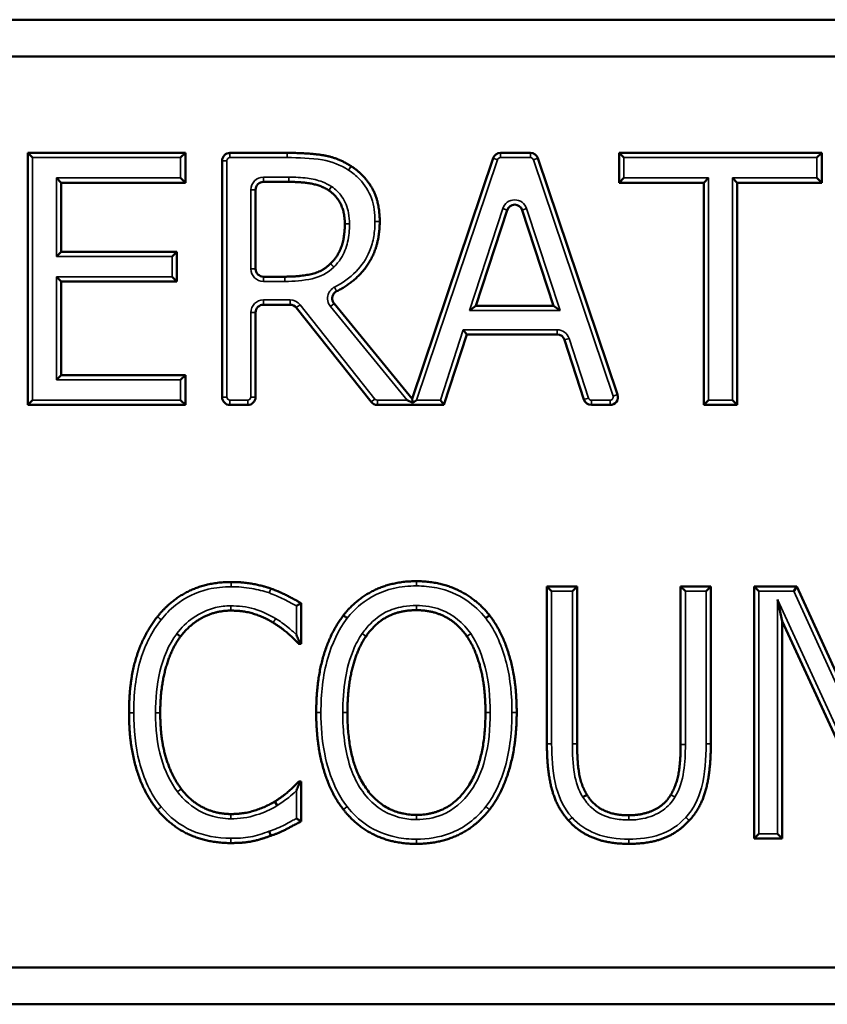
# Model space of a CAD drawing. Header units: inches. Extents: x 0 to 136, y 2 to 86.
# Tile 91 of 160: x 77.541 to 78.054, y 57.64 to 58.265. Entities that reach past the tile are written whole.
import ezdxf

# ---------------------------------------------------------------- set-up
doc = ezdxf.new("R2010")
doc.units = ezdxf.units.IN
doc.header["$LTSCALE"] = 4
doc.header["$MEASUREMENT"] = 0
doc.layers.add('Visible (ANSI)', color=7, linetype='Continuous', lineweight=50)
doc.layers.add('Visible Narrow (ANSI)', color=7, linetype='Continuous', lineweight=35)

msp = doc.modelspace()

# ---------------------------------------------------------------- linework, layer by layer
at = {"layer": 'Visible (ANSI)'}
for p, q in [((78.5716, 58.2654), (76.8841, 58.2654)), ((76.90754, 58.24196), (78.54816, 58.24196)), ((77.54933, 58.17784), (77.54633, 58.18084)), ((77.54633, 58.02084), (77.54633, 58.18084)), ((77.54633, 58.18084), (77.64642, 58.18084)), ((77.64342, 58.17784), (77.64642, 58.18084)), ((77.64642, 58.18084), (77.64642, 58.16191)), ((77.66976, 58.02584), (77.66976, 58.17584)), ((77.67476, 58.18084), (77.71099, 58.18084)), ((77.79037, 58.02477), (77.84184, 58.17744)), ((77.84658, 58.18084), (77.86559, 58.18084)), ((77.87033, 58.17744), (77.92089, 58.02744)), ((77.92495, 58.17784), (77.92195, 58.18084)), ((77.92195, 58.16191), (77.92195, 58.18084)), ((77.92195, 58.18084), (78.05057, 58.18084)), ((78.04757, 58.17784), (78.05057, 58.18084)), ((78.05057, 58.18084), (78.05057, 58.16191)), ((77.56459, 58.16491), (77.56759, 58.16191)), ((77.64342, 58.16491), (77.64642, 58.16191)), ((77.92495, 58.16491), (77.92195, 58.16191)), ((77.97863, 58.16491), (77.97563, 58.16191)), ((77.99389, 58.16491), (77.99689, 58.16191)), ((78.04757, 58.16491), (78.05057, 58.16191)), ((77.56759, 58.16191), (77.56759, 58.11809)), ((77.64642, 58.16191), (77.56759, 58.16191)), ((77.69103, 58.15743), (77.69103, 58.10727)), ((77.71216, 58.16243), (77.69603, 58.16243)), ((77.97563, 58.16191), (77.92195, 58.16191)), ((77.97563, 58.02084), (77.97563, 58.16191)), ((78.05057, 58.16191), (77.99689, 58.16191)), ((77.99689, 58.16191), (77.99689, 58.02084)), ((77.85082, 58.14456), (77.83093, 58.08373)), ((77.88033, 58.08373), (77.86033, 58.14457)), ((77.56459, 58.11509), (77.56759, 58.11809)), ((77.56759, 58.11809), (77.64111, 58.11809)), ((77.63811, 58.11509), (77.64111, 58.11809)), ((77.64111, 58.11809), (77.64111, 58.09915)), ((77.56459, 58.10215), (77.56759, 58.09915)), ((77.63811, 58.10215), (77.64111, 58.09915)), ((77.69603, 58.10227), (77.7097, 58.10227)), ((77.64111, 58.09915), (77.56759, 58.09915)), ((77.56759, 58.09915), (77.56759, 58.03977)), ((77.71299, 58.0845), (77.69603, 58.0845)), ((77.76447, 58.02273), (77.7169, 58.08261)), ((77.74086, 58.08534), (77.79037, 58.02477)), ((77.82679, 58.08073), (77.83093, 58.08373)), ((77.83093, 58.08373), (77.88033, 58.08373)), ((77.88447, 58.08073), (77.88033, 58.08373)), ((77.69103, 58.0795), (77.69103, 58.02584)), ((77.82509, 58.06557), (77.81057, 58.02084)), ((77.82291, 58.06857), (77.82509, 58.06557)), ((77.88253, 58.06557), (77.82509, 58.06557)), ((77.89956, 58.0243), (77.88729, 58.06212)), ((77.56459, 58.03677), (77.56759, 58.03977)), ((77.56759, 58.03977), (77.64642, 58.03977)), ((77.64342, 58.03677), (77.64642, 58.03977)), ((77.64642, 58.03977), (77.64642, 58.02084)), ((77.54933, 58.02384), (77.54633, 58.02084)), ((77.64642, 58.02084), (77.54633, 58.02084)), ((77.64342, 58.02384), (77.64642, 58.02084)), ((77.68603, 58.02084), (77.67476, 58.02084)), ((77.81057, 58.02084), (77.76838, 58.02084)), ((77.78726, 58.02384), (77.79085, 58.02214)), ((77.79037, 58.02477), (77.79085, 58.02214)), ((77.79323, 58.02384), (77.79085, 58.02214)), ((77.80839, 58.02384), (77.81057, 58.02084)), ((77.91615, 58.02084), (77.90432, 58.02084)), ((77.97863, 58.02384), (77.97563, 58.02084)), ((77.99689, 58.02084), (77.97563, 58.02084)), ((77.99389, 58.02384), (77.99689, 58.02084)), ((77.87905, 57.90261), (77.87605, 57.90561)), ((77.87605, 57.80577), (77.87605, 57.90561)), ((77.87605, 57.90561), (77.89524, 57.90561)), ((77.89224, 57.90261), (77.89524, 57.90561)), ((77.89524, 57.90561), (77.89524, 57.80577)), ((77.96398, 57.90261), (77.96098, 57.90561)), ((77.96098, 57.80525), (77.96098, 57.90561)), ((77.96098, 57.90561), (77.98017, 57.90561)), ((77.97717, 57.90261), (77.98017, 57.90561)), ((77.98017, 57.90561), (77.98017, 57.80577)), ((78.01065, 57.90261), (78.00765, 57.90561)), ((78.00765, 57.74561), (78.00765, 57.90561)), ((78.00765, 57.90561), (78.03475, 57.90561)), ((78.03283, 57.90261), (78.03475, 57.90561)), ((78.03475, 57.90561), (78.09258, 57.77893)), ((77.71994, 57.89498), (77.71994, 57.8693)), ((78.02255, 57.89728), (78.02555, 57.88357)), ((78.02555, 57.88357), (78.02555, 57.74561)), ((78.08895, 57.74561), (78.02555, 57.88357)), ((77.64092, 57.87566), (77.64331, 57.87384)), ((77.71994, 57.8693), (77.71838, 57.8693)), ((77.71885, 57.87039), (77.71994, 57.8693)), ((77.71851, 57.78191), (77.71994, 57.78191)), ((77.71895, 57.78093), (77.71994, 57.78191)), ((77.71994, 57.78191), (77.71994, 57.7565)), ((77.70479, 57.76653), (77.70321, 57.76908)), ((77.69974, 57.75025), (77.70075, 57.74742)), ((78.01065, 57.74861), (78.00765, 57.74561)), ((78.02555, 57.74561), (78.00765, 57.74561)), ((78.02255, 57.74861), (78.02555, 57.74561)), ((78.54816, 57.66383), (76.90754, 57.66383)), ((76.8841, 57.6404), (78.5716, 57.6404))]:
    msp.add_line(p, q, dxfattribs=at)
for centre, start, end in [((77.67476, 58.17584), 90, 180), ((77.84658, 58.17584), 90, 161.37026), ((77.86559, 58.17584), 18.62974, 90), ((77.69603, 58.15743), 90, 180), ((77.85558, 58.14301), 18.19795, 161.8911), ((77.69603, 58.10727), 180, 270), ((77.69603, 58.0795), 90, 180), ((77.71299, 58.0795), 38.46002, 90), ((77.88253, 58.06057), 17.98538, 90), ((77.67476, 58.02584), 180, 270), ((77.68603, 58.02584), 270, 0), ((77.91615, 58.02584), 270, 18.62974), ((77.76838, 58.02584), 218.46002, 270), ((77.90432, 58.02584), 197.98538, 270)]:
    msp.add_arc(centre, 0.005, start, end, dxfattribs=at)
for points in [[(77.71099, 58.18084), (77.72474, 58.18084), (77.74328, 58.17786), (77.75171, 58.17241)], [(77.75171, 58.17241), (77.76013, 58.16697), (77.76986, 58.14998), (77.76986, 58.1374)], [(77.62866, 57.88642), (77.63722, 57.89718), (77.66082, 57.90846), (77.67547, 57.90846)], [(77.67547, 57.90846), (77.68273, 57.90846), (77.69543, 57.90613), (77.70075, 57.90431)], [(77.74678, 57.88733), (77.75521, 57.89796), (77.77868, 57.90898), (77.7932, 57.90898)], [(77.7932, 57.90898), (77.80785, 57.90898), (77.83145, 57.89757), (77.83962, 57.88733)], [(77.70075, 57.90431), (77.70542, 57.90263), (77.71514, 57.89783), (77.71994, 57.89498)], [(77.67521, 57.89031), (77.666, 57.89031), (77.64953, 57.88188), (77.64331, 57.87384)], [(77.70218, 57.88266), (77.69673, 57.88603), (77.68376, 57.89031), (77.67521, 57.89031)], [(77.7932, 57.89057), (77.78282, 57.89057), (77.76714, 57.88253), (77.76117, 57.87397)], [(77.82522, 57.87397), (77.81952, 57.88227), (77.80331, 57.89057), (77.7932, 57.89057)], [(77.61064, 57.82548), (77.61064, 57.84558), (77.61984, 57.8754), (77.62866, 57.88642)], [(77.71838, 57.8693), (77.71592, 57.8719), (77.70788, 57.87916), (77.70218, 57.88266)], [(77.72953, 57.82561), (77.72953, 57.84571), (77.73848, 57.87631), (77.74678, 57.88733)], [(77.83962, 57.88733), (77.84778, 57.8767), (77.85686, 57.84558), (77.85686, 57.82561)], [(77.64331, 57.87384), (77.63722, 57.86567), (77.63047, 57.84091), (77.63047, 57.82548)], [(77.76117, 57.87397), (77.75547, 57.8658), (77.74937, 57.84117), (77.74937, 57.82561)], [(77.83702, 57.82561), (77.83702, 57.84143), (77.8308, 57.86593), (77.82522, 57.87397)], [(77.62879, 57.76376), (77.6201, 57.77413), (77.61064, 57.80525), (77.61064, 57.82548)], [(77.63047, 57.82548), (77.63047, 57.80901), (77.63761, 57.78529), (77.64383, 57.77712)], [(77.74678, 57.76402), (77.73848, 57.77465), (77.72953, 57.8059), (77.72953, 57.82561)], [(77.74937, 57.82561), (77.74937, 57.7941), (77.77323, 57.76065), (77.7932, 57.76065)], [(77.7932, 57.76065), (77.81329, 57.76065), (77.83702, 57.7941), (77.83702, 57.82561)], [(77.85686, 57.82561), (77.85686, 57.80616), (77.84791, 57.77465), (77.83962, 57.76402)], [(77.88979, 57.75702), (77.88227, 57.76532), (77.87605, 57.78866), (77.87605, 57.80577)], [(77.89524, 57.80577), (77.89524, 57.79462), (77.8977, 57.77958), (77.90146, 57.77349)], [(77.95475, 57.77349), (77.95838, 57.77958), (77.96098, 57.79449), (77.96098, 57.80525)], [(77.98017, 57.80577), (77.98017, 57.78905), (77.97407, 57.76519), (77.96642, 57.75702)], [(77.70321, 57.76908), (77.70853, 57.77245), (77.71631, 57.77945), (77.71851, 57.78191)], [(77.64383, 57.77712), (77.64979, 57.76921), (77.66613, 57.76117), (77.67521, 57.76117)], [(77.67521, 57.76117), (77.68351, 57.76117), (77.69764, 57.76571), (77.70321, 57.76908)], [(77.90146, 57.77349), (77.90522, 57.767), (77.91845, 57.76039), (77.92804, 57.76039)], [(77.92804, 57.76039), (77.93699, 57.76039), (77.95099, 57.767), (77.95475, 57.77349)], [(77.67521, 57.74276), (77.66107, 57.74276), (77.63735, 57.75326), (77.62879, 57.76376)], [(77.7932, 57.74224), (77.77855, 57.74224), (77.75521, 57.75326), (77.74678, 57.76402)], [(77.83962, 57.76402), (77.8308, 57.75287), (77.8072, 57.74224), (77.7932, 57.74224)], [(77.71994, 57.7565), (77.71514, 57.75404), (77.70684, 57.7495), (77.70075, 57.74742)], [(77.92804, 57.74224), (77.91534, 57.74224), (77.89641, 57.74963), (77.88979, 57.75702)], [(77.96642, 57.75702), (77.95955, 57.7495), (77.94127, 57.74224), (77.92804, 57.74224)], [(77.70075, 57.74742), (77.69453, 57.74509), (77.68376, 57.74276), (77.67521, 57.74276)]]:
    msp.add_open_spline(points, degree=2, dxfattribs=at)
for points, degree, knots in [([(77.73754, 58.157), (77.73301, 58.15997), (77.72098, 58.16243), (77.71216, 58.16243)], 2, [0.003534, 0.003534, 0.003534, 1, 2, 2, 2]), ([(77.73754, 58.157), (77.73755, 58.157), (77.73756, 58.15699), (77.73758, 58.15698), (77.73759, 58.15697), (77.73761, 58.15696)], 3, [0, 0, 0, 0, 0.0000975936, 0.0000975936, 0.0001951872, 0.0001951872, 0.0001951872, 0.0001951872]), ([(77.74769, 58.13572), (77.74769, 58.14272), (77.74277, 58.15347), (77.73761, 58.15696)], 2, [0, 0, 0, 1, 1.996925, 1.996925, 1.996925]), ([(77.73865, 58.11061), (77.74329, 58.115), (77.74769, 58.12742), (77.74769, 58.13572)], 2, [0.004689, 0.004689, 0.004689, 1, 2, 2, 2]), ([(77.76986, 58.1374), (77.76986, 58.1199), (77.75375, 58.09854), (77.74251, 58.09299)], 2, [0, 0, 0, 1, 1.800624, 1.800624, 1.800624]), ([(77.7097, 58.10227), (77.7189, 58.10227), (77.73352, 58.1055), (77.73857, 58.11052)], 2, [0, 0, 0, 1, 1.995816, 1.995816, 1.995816]), ([(77.73865, 58.11061), (77.73864, 58.11059), (77.73863, 58.11058), (77.7386, 58.11055), (77.73858, 58.11054), (77.73857, 58.11052)], 3, [0, 0, 0, 0, 0.0001524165, 0.0001524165, 0.000304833, 0.000304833, 0.000304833, 0.000304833]), ([(77.74086, 58.08534), (77.74045, 58.08584), (77.74014, 58.08642), (77.73976, 58.08767), (77.73969, 58.08832), (77.73981, 58.08962), (77.74, 58.09025), (77.74054, 58.09129), (77.74086, 58.09172), (77.74161, 58.09245), (77.74204, 58.09275), (77.74251, 58.09299)], 3, [0, 0, 0, 0, 0.00496118, 0.00496118, 0.00992237, 0.00992237, 0.01488355, 0.01488355, 0.01888589, 0.01888589, 0.02288822, 0.02288822, 0.02288822, 0.02288822]), ([(77.71694, 57.89326), (77.71695, 57.89326), (77.71695, 57.89327), (77.71732, 57.89348), (77.71768, 57.89369), (77.71838, 57.89409), (77.71872, 57.89428), (77.71927, 57.89459), (77.71948, 57.89472), (77.71979, 57.89489), (77.71988, 57.89495), (77.71993, 57.89497), (77.71994, 57.89498), (77.71994, 57.89498)], 3, [-0.01289265, -0.01289265, -0.01289265, -0.01289265, -0.01282887, -0.01282887, -0.00968634, -0.00968634, -0.00635187, -0.00635187, -0.00346366, -0.00346366, -0.00082858, -0.00082858, 0, 0, 0, 0]), ([(77.74915, 57.88549), (77.74915, 57.8855), (77.74914, 57.8855), (77.74882, 57.88575), (77.74851, 57.88599), (77.74794, 57.88643), (77.74768, 57.88663), (77.74725, 57.88697), (77.74707, 57.8871), (77.74684, 57.88728), (77.74678, 57.88733), (77.74678, 57.88733)], 3, [-0.00005556, -0.00005556, -0.00005556, -0.00005556, 0, 0, 0.00302222, 0.00302222, 0.00599909, 0.00599909, 0.00897571, 0.00897571, 0.01195222, 0.01195222, 0.01195222, 0.01195222]), ([(77.83725, 57.88548), (77.83726, 57.88548), (77.83726, 57.88549), (77.83758, 57.88574), (77.83789, 57.88598), (77.83846, 57.88642), (77.83872, 57.88663), (77.83915, 57.88696), (77.83932, 57.8871), (77.83956, 57.88728), (77.83962, 57.88733), (77.83962, 57.88733)], 3, [-0.01200752, -0.01200752, -0.01200752, -0.01200752, -0.01195196, -0.01195196, -0.00893004, -0.00893004, -0.00595326, -0.00595326, -0.0029766, -0.0029766, 0, 0, 0, 0]), ([(77.71694, 57.87496), (77.71695, 57.87494), (77.71695, 57.87493), (77.7174, 57.8739), (77.71784, 57.87286), (77.71846, 57.87135), (77.71866, 57.87085), (77.71885, 57.87039)], 3, [-0.00013989, -0.00013989, -0.00013989, -0.00013989, 0, 0, 0.00839099, 0.00839099, 0.0126901, 0.0126901, 0.0126901, 0.0126901]), ([(77.71885, 57.87039), (77.7188, 57.87027), (77.71875, 57.87016), (77.7186, 57.86982), (77.71852, 57.86963), (77.71841, 57.86937), (77.71838, 57.8693), (77.71838, 57.8693)], 3, [0.005591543, 0.005591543, 0.005591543, 0.005591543, 0.006844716, 0.006844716, 0.009718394, 0.009718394, 0.012474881, 0.012474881, 0.012474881, 0.012474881]), ([(77.71851, 57.78191), (77.71851, 57.78191), (77.71854, 57.78185), (77.71866, 57.78159), (77.71875, 57.78139), (77.71889, 57.78107), (77.71892, 57.781), (77.71895, 57.78093)], 3, [0, 0, 0, 0, 0.00273194, 0.00273194, 0.005731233, 0.005731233, 0.006511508, 0.006511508, 0.006511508, 0.006511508]), ([(77.71895, 57.78093), (77.71875, 57.78042), (77.71853, 57.77985), (77.71786, 57.77821), (77.71741, 57.77714), (77.71695, 57.77607), (77.71695, 57.77606), (77.71694, 57.77604)], 3, [0.00264465, 0.00264465, 0.00264465, 0.00264465, 0.00636506, 0.00636506, 0.01273645, 0.01273645, 0.01283935, 0.01283935, 0.01283935, 0.01283935]), ([(77.89889, 57.77195), (77.8989, 57.77195), (77.8989, 57.77195), (77.89925, 57.77216), (77.89958, 57.77236), (77.90021, 57.77273), (77.90049, 57.7729), (77.90096, 57.77318), (77.90114, 57.77329), (77.9014, 57.77345), (77.90146, 57.77349), (77.90146, 57.77349)], 3, [-0.00005556, -0.00005556, -0.00005556, -0.00005556, 0, 0, 0.00302225, 0.00302225, 0.00599915, 0.00599915, 0.00897576, 0.00897576, 0.01195223, 0.01195223, 0.01195223, 0.01195223]), ([(77.71694, 57.75833), (77.71695, 57.75832), (77.71695, 57.75832), (77.71721, 57.75816), (77.71746, 57.75801), (77.71795, 57.75771), (77.71819, 57.75757), (77.71873, 57.75724), (77.71903, 57.75706), (77.71949, 57.75678), (77.71966, 57.75667), (77.71988, 57.75654), (77.71994, 57.7565), (77.71994, 57.7565)], 3, [-0.00006499, -0.00006499, -0.00006499, -0.00006499, 0, 0, 0.00224219, 0.00224219, 0.0044484, 0.0044484, 0.00766137, 0.00766137, 0.01042905, 0.01042905, 0.01300416, 0.01300416, 0.01300416, 0.01300416])]:
    msp.add_open_spline(points, degree=degree, knots=knots, dxfattribs=at)
at = {"layer": 'Visible Narrow (ANSI)'}
for p, q in [((77.54933, 58.02384), (77.54933, 58.17784)), ((77.54933, 58.17784), (77.64342, 58.17784)), ((77.64342, 58.17784), (77.64342, 58.16491)), ((77.67276, 58.17584), (77.66976, 58.17584)), ((77.67276, 58.02584), (77.67276, 58.17584)), ((77.67476, 58.17784), (77.67476, 58.18084)), ((77.67476, 58.17784), (77.71099, 58.17784)), ((77.71099, 58.17784), (77.71099, 58.18084)), ((77.79323, 58.02384), (77.84468, 58.17648)), ((77.84468, 58.17648), (77.84184, 58.17744)), ((77.84658, 58.17784), (77.84658, 58.18084)), ((77.84658, 58.17784), (77.86559, 58.17784)), ((77.86559, 58.17784), (77.86559, 58.18084)), ((77.86748, 58.17648), (77.87033, 58.17744)), ((77.86748, 58.17648), (77.91805, 58.02648)), ((77.92495, 58.16491), (77.92495, 58.17784)), ((77.92495, 58.17784), (78.04757, 58.17784)), ((78.04757, 58.17784), (78.04757, 58.16491)), ((77.75008, 58.16989), (77.75171, 58.17241)), ((77.64342, 58.16491), (77.56459, 58.16491)), ((77.56459, 58.16491), (77.56459, 58.11509)), ((77.69603, 58.16543), (77.69603, 58.16243)), ((77.71216, 58.16543), (77.69603, 58.16543)), ((77.71216, 58.16543), (77.71216, 58.16243)), ((77.97863, 58.16491), (77.92495, 58.16491)), ((77.97863, 58.02384), (77.97863, 58.16491)), ((78.04757, 58.16491), (77.99389, 58.16491)), ((77.99389, 58.16491), (77.99389, 58.02384)), ((77.68803, 58.15743), (77.69103, 58.15743)), ((77.68803, 58.15743), (77.68803, 58.10727)), ((77.73919, 58.15951), (77.73754, 58.157)), ((77.73929, 58.15945), (77.73761, 58.15696)), ((77.84797, 58.1455), (77.82679, 58.08073)), ((77.84797, 58.1455), (77.85082, 58.14456)), ((77.86318, 58.14551), (77.86033, 58.14457)), ((77.88447, 58.08073), (77.86318, 58.14551)), ((77.75069, 58.13572), (77.74769, 58.13572)), ((77.76686, 58.1374), (77.76986, 58.1374)), ((77.56459, 58.11509), (77.63811, 58.11509)), ((77.63811, 58.11509), (77.63811, 58.10215)), ((77.69103, 58.10727), (77.68803, 58.10727)), ((77.74068, 58.1084), (77.73857, 58.11052)), ((77.74072, 58.10843), (77.73865, 58.11061)), ((77.63811, 58.10215), (77.56459, 58.10215)), ((77.56459, 58.10215), (77.56459, 58.03677)), ((77.69603, 58.09927), (77.69603, 58.10227)), ((77.7097, 58.09927), (77.7097, 58.10227)), ((77.69603, 58.09927), (77.7097, 58.09927)), ((77.74119, 58.09568), (77.74251, 58.09299)), ((77.71299, 58.0875), (77.69603, 58.0875)), ((77.69603, 58.0875), (77.69603, 58.0845)), ((77.71299, 58.0875), (77.71299, 58.0845)), ((77.71925, 58.08448), (77.7169, 58.08261)), ((77.76682, 58.0246), (77.71925, 58.08448)), ((77.73854, 58.08344), (77.74086, 58.08534)), ((77.73854, 58.08344), (77.78726, 58.02384)), ((77.68803, 58.0795), (77.68803, 58.02584)), ((77.68803, 58.0795), (77.69103, 58.0795)), ((77.82679, 58.08073), (77.88447, 58.08073)), ((77.82291, 58.06857), (77.80839, 58.02384)), ((77.88253, 58.06857), (77.82291, 58.06857)), ((77.88253, 58.06857), (77.88253, 58.06557)), ((77.89014, 58.06304), (77.88729, 58.06212)), ((77.90242, 58.02522), (77.89014, 58.06304)), ((77.56459, 58.03677), (77.64342, 58.03677)), ((77.64342, 58.03677), (77.64342, 58.02384)), ((77.67276, 58.02584), (77.66976, 58.02584)), ((77.68803, 58.02584), (77.69103, 58.02584)), ((77.90242, 58.02522), (77.89956, 58.0243)), ((77.91805, 58.02648), (77.92089, 58.02744)), ((77.64342, 58.02384), (77.54933, 58.02384)), ((77.68603, 58.02384), (77.67476, 58.02384)), ((77.67476, 58.02384), (77.67476, 58.02084)), ((77.68603, 58.02384), (77.68603, 58.02084)), ((77.76682, 58.0246), (77.76447, 58.02273)), ((77.78726, 58.02384), (77.76838, 58.02384)), ((77.76838, 58.02384), (77.76838, 58.02084)), ((77.80839, 58.02384), (77.79323, 58.02384)), ((77.91615, 58.02384), (77.90432, 58.02384)), ((77.90432, 58.02384), (77.90432, 58.02084)), ((77.91615, 58.02384), (77.91615, 58.02084)), ((77.99389, 58.02384), (77.97863, 58.02384)), ((77.67547, 57.90546), (77.67547, 57.90846)), ((77.7932, 57.90598), (77.7932, 57.90898)), ((77.87905, 57.80577), (77.87905, 57.90261)), ((77.87905, 57.90261), (77.89224, 57.90261)), ((77.89224, 57.90261), (77.89224, 57.80577)), ((77.96398, 57.90261), (77.97717, 57.90261)), ((77.96398, 57.80525), (77.96398, 57.90261)), ((77.97717, 57.90261), (77.97717, 57.80577)), ((78.01065, 57.74861), (78.01065, 57.90261)), ((78.01065, 57.90261), (78.03283, 57.90261)), ((78.03283, 57.90261), (78.09558, 57.76514)), ((78.09087, 57.74861), (78.02255, 57.89728)), ((78.02255, 57.89728), (78.02255, 57.74861)), ((77.67521, 57.89331), (77.67521, 57.89031)), ((77.71694, 57.89326), (77.71694, 57.87496)), ((77.7932, 57.89357), (77.7932, 57.89057)), ((77.75871, 57.87569), (77.76117, 57.87397)), ((77.61364, 57.82548), (77.61064, 57.82548)), ((77.62747, 57.82548), (77.63047, 57.82548)), ((77.73253, 57.82561), (77.72953, 57.82561)), ((77.74637, 57.82561), (77.74937, 57.82561)), ((77.84002, 57.82561), (77.83702, 57.82561)), ((77.85386, 57.82561), (77.85686, 57.82561)), ((77.87905, 57.80577), (77.87605, 57.80577)), ((77.89224, 57.80577), (77.89524, 57.80577)), ((77.96398, 57.80525), (77.96098, 57.80525)), ((77.97717, 57.80577), (77.98017, 57.80577)), ((77.71694, 57.77604), (77.71694, 57.75833)), ((77.74914, 57.76587), (77.74678, 57.76402)), ((77.67521, 57.75817), (77.67521, 57.76117)), ((77.7932, 57.75765), (77.7932, 57.76065)), ((77.92804, 57.75739), (77.92804, 57.76039)), ((77.67521, 57.74576), (77.67521, 57.74276)), ((77.7932, 57.74524), (77.7932, 57.74224)), ((77.92804, 57.74524), (77.92804, 57.74224)), ((78.02255, 57.74861), (78.01065, 57.74861))]:
    msp.add_line(p, q, dxfattribs=at)
for centre, radius, start, end in [((77.67476, 58.17584), 0.002, 90, 180), ((77.84658, 58.17584), 0.002, 90, 161.37026), ((77.86559, 58.17584), 0.002, 18.62974, 90), ((77.69603, 58.15743), 0.008, 90, 180), ((77.85558, 58.14301), 0.008, 18.19795, 161.8911), ((77.69603, 58.10727), 0.008, 180, 270), ((77.69603, 58.0795), 0.008, 90, 180), ((77.71299, 58.0795), 0.008, 38.46002, 90), ((77.88253, 58.06057), 0.008, 17.98538, 90), ((77.67476, 58.02584), 0.002, 180, 270), ((77.68603, 58.02584), 0.002, 270, 0), ((77.90432, 58.02584), 0.002, 197.98538, 270), ((77.91615, 58.02584), 0.002, 270, 18.62974), ((77.76838, 58.02584), 0.002, 218.46002, 270)]:
    msp.add_arc(centre, radius, start, end, dxfattribs=at)
for points, knots in [([(77.71099, 58.17784), (77.71852, 58.17784), (77.7261, 58.17758), (77.73353, 58.17639), (77.73941, 58.17544), (77.74507, 58.17313), (77.75008, 58.16989)], [-0.1027644, -0.1027644, -0.1027644, -0.1027644, -0.0453986, -0.0453986, -0.0453986, 0, 0, 0, 0]), ([(77.75008, 58.16989), (77.75259, 58.16827), (77.75495, 58.16635), (77.76036, 58.16069), (77.76304, 58.15659), (77.76628, 58.14737), (77.76686, 58.14236), (77.76686, 58.1374)], [-0.09686543, -0.09686543, -0.09686543, -0.09686543, -0.07412218, -0.07412218, -0.03773298, -0.03773298, 0, 0, 0, 0]), ([(77.73919, 58.15951), (77.73744, 58.16065), (77.73557, 58.16161), (77.73049, 58.1636), (77.72721, 58.16431), (77.72002, 58.16526), (77.71608, 58.16543), (77.71216, 58.16543)], [-0.07105435, -0.07105435, -0.07105435, -0.07105435, -0.05520073, -0.05520073, -0.02983493, -0.02983493, 0, 0, 0, 0]), ([(77.73929, 58.15945), (77.73927, 58.15946), (77.73925, 58.15947), (77.73922, 58.15949), (77.7392, 58.1595), (77.73919, 58.15951)], [0, 0, 0, 0, 0.0001561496, 0.0001561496, 0.0003122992, 0.0003122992, 0.0003122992, 0.0003122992]), ([(77.75069, 58.13572), (77.75069, 58.13804), (77.7505, 58.1404), (77.74935, 58.14638), (77.748, 58.14993), (77.74412, 58.15554), (77.74184, 58.15772), (77.73929, 58.15945)], [-0.06946978, -0.06946978, -0.06946978, -0.06946978, -0.05178021, -0.05178021, -0.02347689, -0.02347689, 0, 0, 0, 0]), ([(77.74072, 58.10843), (77.74242, 58.11004), (77.74395, 58.11188), (77.74727, 58.11705), (77.74864, 58.1206), (77.75035, 58.12802), (77.75069, 58.13188), (77.75069, 58.13572)], [-0.07570425, -0.07570425, -0.07570425, -0.07570425, -0.0578521, -0.0578521, -0.02928866, -0.02928866, 0, 0, 0, 0]), ([(77.76686, 58.1374), (77.76686, 58.13422), (77.76663, 58.131), (77.76553, 58.12459), (77.76464, 58.1214), (77.76142, 58.11362), (77.7584, 58.10922), (77.75092, 58.10148), (77.74621, 58.09816), (77.74119, 58.09568)], [-0.1310906, -0.1310906, -0.1310906, -0.1310906, -0.1068616, -0.1068616, -0.0819722, -0.0819722, -0.0426775, -0.0426775, 0, 0, 0, 0]), ([(77.7097, 58.09927), (77.71545, 58.09927), (77.72126, 58.09972), (77.72688, 58.10096), (77.73203, 58.1021), (77.73694, 58.10467), (77.74068, 58.1084)], [-0.08410112, -0.08410112, -0.08410112, -0.08410112, -0.04025379, -0.04025379, -0.04025379, 0, 0, 0, 0]), ([(77.74068, 58.1084), (77.74069, 58.1084), (77.7407, 58.10841), (77.74071, 58.10842), (77.74071, 58.10842), (77.74072, 58.10843)], [-0.0001219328, -0.0001219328, -0.0001219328, -0.0001219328, -0.0000609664, -0.0000609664, 0, 0, 0, 0]), ([(77.74119, 58.09568), (77.74072, 58.09545), (77.74028, 58.09517), (77.7392, 58.09435), (77.73862, 58.09374), (77.73753, 58.09217), (77.7371, 58.09115), (77.73661, 58.08871), (77.7367, 58.08726), (77.73746, 58.08503), (77.73793, 58.08418), (77.73854, 58.08344)], [0, 0, 0, 0, 0.0039603, 0.0039603, 0.01029678, 0.01029678, 0.01853421, 0.01853421, 0.02924287, 0.02924287, 0.03651874, 0.03651874, 0.03651874, 0.03651874]), ([(77.631, 57.88455), (77.63101, 57.88455), (77.63101, 57.88455), (77.63101, 57.88455), (77.63369, 57.88792), (77.63672, 57.89102), (77.6462, 57.89859), (77.65336, 57.90205), (77.66571, 57.90497), (77.67063, 57.90546), (77.67547, 57.90546)], [-0.1287257, -0.1287257, -0.1287257, -0.1287257, -0.1287145, -0.1287145, -0.1287145, -0.0958947, -0.0958947, -0.0368826, -0.0368826, 0, 0, 0, 0]), ([(77.67547, 57.90546), (77.67984, 57.90546), (77.68424, 57.90513), (77.68854, 57.90434), (77.69233, 57.90365), (77.6961, 57.90273), (77.69976, 57.90148)], [-0.06279539, -0.06279539, -0.06279539, -0.06279539, -0.02947061, -0.02947061, -0.02947061, -0.00006664, -0.00006664, -0.00006664, -0.00006664]), ([(77.70075, 57.90431), (77.70075, 57.90431), (77.70073, 57.90424), (77.70063, 57.90395), (77.70056, 57.90374), (77.70037, 57.90322), (77.70026, 57.90291), (77.70002, 57.90222), (77.69989, 57.90185), (77.69976, 57.90148)], [0, 0, 0, 0, 0.25, 0.25, 0.5, 0.5, 0.75, 0.75, 1, 1, 1, 1]), ([(77.69976, 57.90148), (77.70132, 57.90092), (77.70287, 57.9003), (77.70593, 57.89898), (77.70745, 57.89828), (77.70895, 57.89754), (77.71056, 57.89674), (77.71215, 57.89592), (77.71481, 57.89447), (77.71588, 57.89387), (77.71694, 57.89326)], [-0.05274907, -0.05274907, -0.05274907, -0.05274907, -0.04007353, -0.04007353, -0.02733136, -0.02733136, -0.02733136, -0.01366568, -0.01366568, -0.00431882, -0.00431882, -0.00431882, -0.00431882]), ([(77.74915, 57.88549), (77.75167, 57.88866), (77.7545, 57.89157), (77.76375, 57.89908), (77.77096, 57.90255), (77.78338, 57.90549), (77.78833, 57.90598), (77.7932, 57.90598)], [-0.1272321, -0.1272321, -0.1272321, -0.1272321, -0.0964389, -0.0964389, -0.0370919, -0.0370919, 0, 0, 0, 0]), ([(77.7932, 57.90598), (77.7975, 57.90598), (77.80186, 57.90559), (77.8129, 57.90329), (77.81934, 57.90057), (77.82972, 57.8936), (77.83381, 57.88979), (77.83725, 57.88548)], [-0.1272816, -0.1272816, -0.1272816, -0.1272816, -0.09453, -0.09453, -0.0421274, -0.0421274, -0.0000689, -0.0000689, -0.0000689, -0.0000689]), ([(77.67521, 57.89331), (77.67197, 57.89331), (77.66869, 57.89294), (77.66044, 57.89094), (77.65566, 57.88873), (77.64737, 57.88295), (77.6439, 57.8795), (77.64094, 57.87568), (77.64093, 57.87567), (77.64093, 57.87567), (77.64092, 57.87566)], [-0.1009449, -0.1009449, -0.1009449, -0.1009449, -0.0762842, -0.0762842, -0.036827, -0.036827, 0, 0, 0, 0.000068, 0.000068, 0.000068, 0.000068]), ([(77.70375, 57.88521), (77.6995, 57.88784), (77.69488, 57.88994), (77.6853, 57.89279), (77.68021, 57.89331), (77.67521, 57.89331)], [-0.07615713, -0.07615713, -0.07615713, -0.07615713, -0.03808604, -0.03808604, 0, 0, 0, 0]), ([(77.7932, 57.89357), (77.79037, 57.89357), (77.7875, 57.89335), (77.78082, 57.89219), (77.77708, 57.891), (77.77361, 57.88922), (77.76881, 57.88676), (77.76465, 57.88317), (77.76034, 57.87793), (77.7595, 57.87682), (77.75871, 57.87569)], [-0.1026105, -0.1026105, -0.1026105, -0.1026105, -0.0810369, -0.0810369, -0.0514595, -0.0514595, -0.0514595, -0.0105387, -0.0105387, 0, 0, 0, 0]), ([(77.82769, 57.87568), (77.82304, 57.88244), (77.81639, 57.88801), (77.80378, 57.89274), (77.79843, 57.89357), (77.7932, 57.89357)], [-0.1024231, -0.1024231, -0.1024231, -0.1024231, -0.0398549, -0.0398549, 0, 0, 0, 0]), ([(77.61364, 57.82548), (77.61364, 57.83695), (77.61472, 57.84864), (77.61811, 57.8596), (77.62087, 57.86855), (77.62516, 57.87724), (77.631, 57.88455), (77.631, 57.88455), (77.631, 57.88455), (77.631, 57.88455)], [-0.1587345, -0.1587345, -0.1587345, -0.1587345, -0.0713212, -0.0713212, -0.0713212, 0, 0, 0, 0.0000112, 0.0000112, 0.0000112, 0.0000112]), ([(77.62866, 57.88642), (77.62866, 57.88642), (77.62872, 57.88637), (77.62895, 57.88618), (77.62913, 57.88604), (77.62956, 57.8857), (77.62982, 57.88549), (77.63039, 57.88504), (77.6307, 57.88479), (77.631, 57.88455)], [0, 0, 0, 0, 0.25, 0.25, 0.5, 0.5, 0.75, 0.75, 1, 1, 1, 1]), ([(77.70218, 57.88266), (77.70218, 57.88266), (77.70222, 57.88273), (77.70237, 57.88298), (77.70249, 57.88317), (77.70278, 57.88364), (77.70296, 57.88393), (77.70334, 57.88455), (77.70354, 57.88488), (77.70375, 57.88521)], [0, 0, 0, 0, 0.25, 0.25, 0.5, 0.5, 0.75, 0.75, 1, 1, 1, 1]), ([(77.71694, 57.87496), (77.71668, 57.8752), (77.71643, 57.87544), (77.71467, 57.87708), (77.71316, 57.87847), (77.71156, 57.87976), (77.71033, 57.88075), (77.70905, 57.8817), (77.70644, 57.88352), (77.7051, 57.88438), (77.70375, 57.88521)], [-0.04252204, -0.04252204, -0.04252204, -0.04252204, -0.03984355, -0.03984355, -0.02422277, -0.02422277, -0.02422277, -0.01211138, -0.01211138, -0.00001494, -0.00001494, -0.00001494, -0.00001494]), ([(77.73253, 57.82561), (77.73253, 57.83722), (77.73363, 57.84902), (77.73689, 57.86016), (77.73952, 57.86917), (77.74352, 57.878), (77.74915, 57.88549)], [-0.1600383, -0.1600383, -0.1600383, -0.1600383, -0.0715745, -0.0715745, -0.0715745, -0.0000948, -0.0000948, -0.0000948, -0.0000948]), ([(77.83725, 57.88548), (77.84364, 57.87716), (77.84779, 57.86711), (77.85292, 57.84675), (77.85386, 57.8361), (77.85386, 57.82561)], [-0.159876, -0.159876, -0.159876, -0.159876, -0.0799725, -0.0799725, 0, 0, 0, 0]), ([(77.64092, 57.87566), (77.64092, 57.87565), (77.64091, 57.87564), (77.64091, 57.87564), (77.63567, 57.86862), (77.63237, 57.86015), (77.62827, 57.8431), (77.62747, 57.83424), (77.62747, 57.82548)], [-0.1335581, -0.1335581, -0.1335581, -0.1335581, -0.1334901, -0.1334901, -0.1334901, -0.0667451, -0.0667451, 0, 0, 0, 0]), ([(77.75871, 57.87569), (77.75648, 57.87249), (77.75464, 57.869), (77.75072, 57.85956), (77.74913, 57.85349), (77.74685, 57.84016), (77.74637, 57.83284), (77.74637, 57.82561)], [-0.1324433, -0.1324433, -0.1324433, -0.1324433, -0.1027094, -0.1027094, -0.0551233, -0.0551233, 0, 0, 0, 0]), ([(77.82769, 57.87568), (77.82737, 57.87545), (77.82705, 57.87523), (77.82645, 57.87482), (77.82618, 57.87463), (77.82572, 57.87431), (77.82554, 57.87419), (77.82529, 57.87402), (77.82522, 57.87397), (77.82522, 57.87397)], [0, 0, 0, 0, 0.25, 0.25, 0.5, 0.5, 0.75, 0.75, 1, 1, 1, 1]), ([(77.84002, 57.82561), (77.84002, 57.83527), (77.8392, 57.84505), (77.83682, 57.85442), (77.83492, 57.86189), (77.83209, 57.86934), (77.82769, 57.87568)], [-0.132404, -0.132404, -0.132404, -0.132404, -0.058776, -0.058776, -0.058776, -0.0000156, -0.0000156, -0.0000156, -0.0000156]), ([(77.6311, 57.76567), (77.6311, 57.76568), (77.63109, 57.76568), (77.63109, 57.76569), (77.62432, 57.77377), (77.61992, 57.78383), (77.6146, 57.80424), (77.61364, 57.81494), (77.61364, 57.82548)], [-0.1606435, -0.1606435, -0.1606435, -0.1606435, -0.1605921, -0.1605921, -0.1605921, -0.0802961, -0.0802961, 0, 0, 0, 0]), ([(77.62747, 57.82548), (77.62747, 57.81567), (77.62834, 57.80568), (77.63117, 57.79629), (77.63341, 57.78883), (77.63672, 57.7815), (77.64144, 57.7753)], [-0.1340981, -0.1340981, -0.1340981, -0.1340981, -0.0593542, -0.0593542, -0.0593542, -0.0000189, -0.0000189, -0.0000189, -0.0000189]), ([(77.74914, 57.76587), (77.74626, 57.76956), (77.74383, 57.77363), (77.73857, 57.78472), (77.73638, 57.79194), (77.73321, 57.80796), (77.73253, 57.81685), (77.73253, 57.82561)], [-0.1595837, -0.1595837, -0.1595837, -0.1595837, -0.123896, -0.123896, -0.0667758, -0.0667758, 0, 0, 0, 0]), ([(77.74637, 57.82561), (77.74637, 57.81968), (77.74668, 57.81368), (77.7482, 57.80206), (77.74938, 57.79643), (77.75416, 57.78219), (77.75902, 57.77377), (77.7735, 57.761), (77.78339, 57.75765), (77.7932, 57.75765)], [-0.234392, -0.234392, -0.234392, -0.234392, -0.1892045, -0.1892045, -0.1457067, -0.1457067, -0.0747585, -0.0747585, 0, 0, 0, 0]), ([(77.7932, 57.75765), (77.79874, 57.75765), (77.80441, 57.75861), (77.81681, 57.76373), (77.82301, 57.76917), (77.82761, 57.77564), (77.83193, 57.78173), (77.83479, 57.7887), (77.83921, 57.8056), (77.84002, 57.81563), (77.84002, 57.82561)], [-0.2346815, -0.2346815, -0.2346815, -0.2346815, -0.1924674, -0.1924674, -0.1324687, -0.1324687, -0.1324687, -0.0760137, -0.0760137, 0, 0, 0, 0]), ([(77.85386, 57.82561), (77.85386, 57.81406), (77.85266, 57.80234), (77.8495, 57.79123), (77.84694, 57.7822), (77.84303, 57.77327), (77.83726, 57.76587)], [-0.1595671, -0.1595671, -0.1595671, -0.1595671, -0.0715349, -0.0715349, -0.0715349, -0.0000241, -0.0000241, -0.0000241, -0.0000241]), ([(77.89202, 57.75903), (77.89202, 57.75903), (77.89202, 57.75903), (77.89202, 57.75903), (77.88648, 57.76514), (77.88298, 57.77304), (77.87954, 57.78917), (77.87905, 57.79753), (77.87905, 57.80577)], [-0.125673, -0.125673, -0.125673, -0.125673, -0.1256488, -0.1256488, -0.1256488, -0.0628244, -0.0628244, 0, 0, 0, 0]), ([(77.89224, 57.80577), (77.89224, 57.79937), (77.89248, 57.79293), (77.89351, 57.78662), (77.89435, 57.78148), (77.89616, 57.77638), (77.89889, 57.77195)], [-0.08855114, -0.08855114, -0.08855114, -0.08855114, -0.03978811, -0.03978811, -0.03978811, -0.00010387, -0.00010387, -0.00010387, -0.00010387]), ([(77.95734, 57.77197), (77.96026, 57.77687), (77.96205, 57.78249), (77.96374, 57.79379), (77.96398, 57.79954), (77.96398, 57.80525)], [-0.08704133, -0.08704133, -0.08704133, -0.08704133, -0.04354295, -0.04354295, 0, 0, 0, 0]), ([(77.97717, 57.80577), (77.97717, 57.79642), (77.97653, 57.78692), (77.97421, 57.77786), (77.97245, 57.77095), (77.96911, 57.76428), (77.96423, 57.75907), (77.96423, 57.75907), (77.96422, 57.75906), (77.96422, 57.75906)], [-0.1256342, -0.1256342, -0.1256342, -0.1256342, -0.0543411, -0.0543411, -0.0543411, 0, 0, 0, 0.0000466, 0.0000466, 0.0000466, 0.0000466]), ([(77.64383, 57.77712), (77.64383, 57.77712), (77.64377, 57.77707), (77.64353, 57.77689), (77.64335, 57.77675), (77.64291, 57.77642), (77.64264, 57.77622), (77.64207, 57.77578), (77.64175, 57.77554), (77.64144, 57.7753)], [0, 0, 0, 0, 0.25, 0.25, 0.5, 0.5, 0.75, 0.75, 1, 1, 1, 1]), ([(77.64144, 57.7753), (77.64239, 57.77404), (77.64341, 57.77281), (77.64927, 57.76647), (77.65541, 57.76246), (77.66634, 57.75886), (77.67081, 57.75817), (77.67521, 57.75817)], [-0.09924784, -0.09924784, -0.09924784, -0.09924784, -0.08715136, -0.08715136, -0.03351975, -0.03351975, 0, 0, 0, 0]), ([(77.70479, 57.76653), (77.7048, 57.76653), (77.70481, 57.76654), (77.70482, 57.76654), (77.70607, 57.76734), (77.70731, 57.76817), (77.70974, 57.76989), (77.71092, 57.77078), (77.71208, 57.77172), (77.71362, 57.77297), (77.7151, 57.77431), (77.71668, 57.77579), (77.71681, 57.77592), (77.71694, 57.77604)], [-0.05303869, -0.05303869, -0.05303869, -0.05303869, -0.05295748, -0.05295748, -0.05295748, -0.04164031, -0.04164031, -0.03032314, -0.03032314, -0.03032314, -0.01516157, -0.01516157, -0.01380067, -0.01380067, -0.01380067, -0.01380067]), ([(77.89889, 57.77195), (77.90033, 57.76946), (77.90215, 57.76717), (77.90817, 57.76172), (77.9131, 57.75945), (77.92146, 57.75766), (77.92478, 57.75739), (77.92804, 57.75739)], [-0.08653211, -0.08653211, -0.08653211, -0.08653211, -0.0646361, -0.0646361, -0.02486004, -0.02486004, 0, 0, 0, 0]), ([(77.92804, 57.75739), (77.93098, 57.75739), (77.93397, 57.75765), (77.94153, 57.75917), (77.94603, 57.76091), (77.95292, 57.76589), (77.95547, 57.76874), (77.95734, 57.77197)], [-0.08671768, -0.08671768, -0.08671768, -0.08671768, -0.064316, -0.064316, -0.02847329, -0.02847329, -0.00004458, -0.00004458, -0.00004458, -0.00004458]), ([(77.95475, 57.77349), (77.95475, 57.77349), (77.95482, 57.77345), (77.95508, 57.7733), (77.95527, 57.77318), (77.95575, 57.7729), (77.95604, 57.77273), (77.95666, 57.77237), (77.957, 57.77217), (77.95734, 57.77197)], [0, 0, 0, 0, 0.25, 0.25, 0.5, 0.5, 0.75, 0.75, 1, 1, 1, 1]), ([(77.62879, 57.76376), (77.62879, 57.76376), (77.62885, 57.76381), (77.62908, 57.764), (77.62926, 57.76414), (77.62968, 57.7645), (77.62994, 57.76471), (77.6305, 57.76517), (77.6308, 57.76542), (77.6311, 57.76567)], [0, 0, 0, 0, 0.25, 0.25, 0.5, 0.5, 0.75, 0.75, 1, 1, 1, 1]), ([(77.67521, 57.74576), (77.66677, 57.74576), (77.65816, 57.74733), (77.65042, 57.75075), (77.64294, 57.75406), (77.63627, 57.75933), (77.63111, 57.76566), (77.63111, 57.76566), (77.63111, 57.76567), (77.6311, 57.76567)], [-0.1264776, -0.1264776, -0.1264776, -0.1264776, -0.0621981, -0.0621981, -0.0621981, 0, 0, 0, 0.0000514, 0.0000514, 0.0000514, 0.0000514]), ([(77.67521, 57.75817), (77.68069, 57.75817), (77.68627, 57.7589), (77.69149, 57.76058), (77.6961, 57.76206), (77.70062, 57.764), (77.70477, 57.76651), (77.70478, 57.76652), (77.70478, 57.76652), (77.70479, 57.76653)], [-0.07874096, -0.07874096, -0.07874096, -0.07874096, -0.03693348, -0.03693348, -0.03693348, 0, 0, 0, 0.00008123, 0.00008123, 0.00008123, 0.00008123]), ([(77.7932, 57.74524), (77.78892, 57.74524), (77.78459, 57.74561), (77.77359, 57.74782), (77.76714, 57.75044), (77.75676, 57.75745), (77.75262, 57.76143), (77.74914, 57.76587)], [-0.1276805, -0.1276805, -0.1276805, -0.1276805, -0.0951192, -0.0951192, -0.0430213, -0.0430213, 0, 0, 0, 0]), ([(77.83726, 57.76587), (77.83127, 57.75831), (77.82325, 57.75216), (77.80751, 57.74637), (77.80027, 57.74524), (77.7932, 57.74524)], [-0.1274513, -0.1274513, -0.1274513, -0.1274513, -0.0539292, -0.0539292, 0, 0, 0, 0]), ([(77.83962, 57.76402), (77.83962, 57.76402), (77.83955, 57.76407), (77.83932, 57.76425), (77.83914, 57.76439), (77.83871, 57.76473), (77.83844, 57.76494), (77.83787, 57.76539), (77.83757, 57.76563), (77.83726, 57.76587)], [0, 0, 0, 0, 0.25, 0.25, 0.5, 0.5, 0.75, 0.75, 1, 1, 1, 1]), ([(77.71694, 57.75833), (77.71597, 57.75783), (77.71501, 57.75732), (77.71254, 57.75602), (77.71105, 57.75522), (77.70955, 57.7544), (77.708, 57.75355), (77.70639, 57.75281), (77.70312, 57.75145), (77.70146, 57.75083), (77.69978, 57.75026), (77.69977, 57.75026), (77.69975, 57.75025), (77.69974, 57.75025)], [-0.04819721, -0.04819721, -0.04819721, -0.04819721, -0.03990179, -0.03990179, -0.02694873, -0.02694873, -0.02694873, -0.01347437, -0.01347437, 0, 0, 0, 0.00011682, 0.00011682, 0.00011682, 0.00011682]), ([(77.88979, 57.75702), (77.88979, 57.75702), (77.88985, 57.75707), (77.89008, 57.75727), (77.89024, 57.75742), (77.89065, 57.75779), (77.8909, 57.75801), (77.89144, 57.7585), (77.89173, 57.75876), (77.89202, 57.75903)], [0, 0, 0, 0, 0.25, 0.25, 0.5, 0.5, 0.75, 0.75, 1, 1, 1, 1]), ([(77.92804, 57.74524), (77.92092, 57.74524), (77.9136, 57.74614), (77.90696, 57.74873), (77.90131, 57.75093), (77.89608, 57.7545), (77.89203, 57.75902), (77.89203, 57.75902), (77.89203, 57.75902), (77.89202, 57.75903)], [-0.1005121, -0.1005121, -0.1005121, -0.1005121, -0.0462382, -0.0462382, -0.0462382, 0, 0, 0, 0.0000242, 0.0000242, 0.0000242, 0.0000242]), ([(77.96422, 57.75906), (77.96422, 57.75905), (77.96421, 57.75905), (77.96421, 57.75904), (77.95974, 57.75415), (77.95401, 57.75026), (77.94149, 57.7459), (77.93467, 57.74524), (77.92804, 57.74524)], [-0.1010275, -0.1010275, -0.1010275, -0.1010275, -0.1009809, -0.1009809, -0.1009809, -0.0504904, -0.0504904, 0, 0, 0, 0]), ([(77.96642, 57.75702), (77.96642, 57.75702), (77.96637, 57.75707), (77.96615, 57.75728), (77.96598, 57.75743), (77.96558, 57.75781), (77.96533, 57.75803), (77.9648, 57.75852), (77.96451, 57.75879), (77.96422, 57.75906)], [0, 0, 0, 0, 0.25, 0.25, 0.5, 0.5, 0.75, 0.75, 1, 1, 1, 1]), ([(77.69974, 57.75025), (77.69973, 57.75024), (77.69971, 57.75024), (77.6997, 57.75023), (77.69579, 57.74877), (77.69179, 57.74747), (77.6836, 57.74591), (77.67938, 57.74576), (77.67521, 57.74576)], [-0.06370249, -0.06370249, -0.06370249, -0.06370249, -0.06358573, -0.06358573, -0.06358573, -0.03179286, -0.03179286, 0, 0, 0, 0])]:
    msp.add_open_spline(points, degree=3, knots=knots, dxfattribs=at)

doc.saveas('drawing.dxf')
